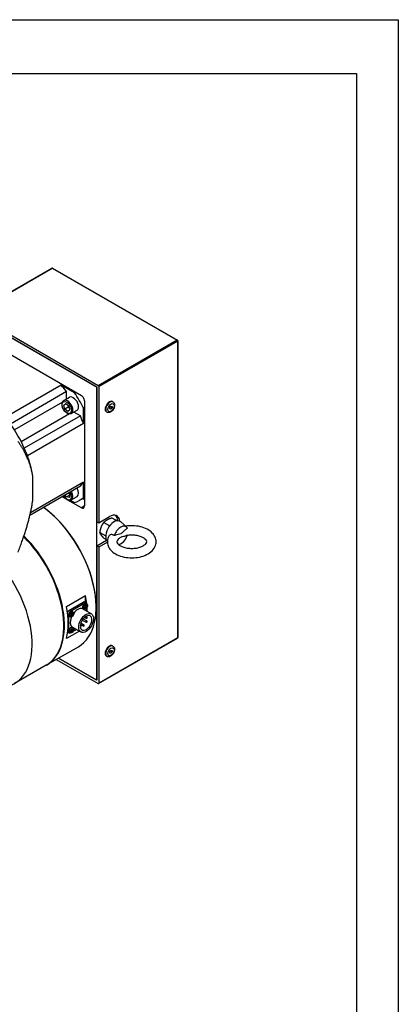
# Model space of a CAD drawing. Extents: x 24680 to 26365, y 10273 to 11461.
# Tile 18 of 18: x 26236 to 26362, y 11132 to 11461. Entities that reach past the tile are written whole.
import ezdxf

# ---------------------------------------------------------------- set-up
doc = ezdxf.new("R2010")
doc.units = 0
doc.header["$LTSCALE"] = 25.4
doc.layers.get('0').update_dxf_attribs({"linetype": 'CONTINUOUS'})

# ---------------------------------------------------------------- blocks, each defined once
blk = doc.blocks.new('ata-Border-A1-002')
at = {"color": 253, "ltscale": 0.5}
for p, q in [((0, 594), (841, 594)), ((841, 594), (841, 0))]:
    blk.add_line(p, q, dxfattribs=at)
for p, q in [((7, 585), (834, 585)), ((834, 585), (834, 9))]:
    blk.add_line(p, q)

msp = doc.modelspace()

# ---------------------------------------------------------------- linework, layer by layer
for p, q in [((26220.0852827, 11362.8449728), (26246.4250103, 11378.0522216)), ((26220.2102827, 11362.8325906), (26246.5500103, 11378.0398394)), ((26246.5500103, 11378.0398394), (26288.2693104, 11353.9531903)), ((26246.6750103, 11378.0522216), (26288.3943104, 11353.9655725)), ((26261.9295828, 11338.7459414), (26220.2102827, 11362.8325906)), ((26220.7406128, 11361.7099078), (26261.3992527, 11338.2356311)), ((26261.222476, 11338.3376932), (26220.9173895, 11361.6078457)), ((26225.867137, 11353.0346316), (26256.2727285, 11335.4799551)), ((26288.2693104, 11353.9531903), (26261.9295828, 11338.7459414)), ((26262.1063595, 11338.4397552), (26288.4460871, 11353.647004)), ((26288.4460871, 11353.647004), (26288.4460871, 11254.4426695)), ((26288.5193104, 11353.7490661), (26288.5193104, 11254.5447315)), ((26249.5552141, 11338.9500656), (26230.8168844, 11328.1314859)), ((26254.0072818, 11336.3796631), (26249.5552141, 11338.9500656)), ((26261.222476, 11338.3376932), (26261.3992527, 11338.0315069)), ((26261.3992527, 11338.2356311), (26261.3992527, 11293.3283191)), ((26262.1063595, 11338.4397552), (26262.1063595, 11292.9200708)), ((26251.2717158, 11336.7556156), (26232.5333861, 11325.9370359)), ((26250.4107444, 11333.7575435), (26252.3199327, 11334.8598139)), ((26251.2717158, 11334.2546256), (26251.2717158, 11336.7556156)), ((26254.3608352, 11336.5837873), (26254.0072818, 11336.3796631)), ((26261.3992527, 11240.4601655), (26261.3992527, 11338.0315069)), ((26249.9664075, 11333.267868), (26233.880672, 11323.9807643)), ((26250.4431848, 11332.2530792), (26251.097841, 11332.779246)), ((26251.2071178, 11332.6941361), (26250.4431848, 11332.2530792)), ((26250.7939562, 11330.9438387), (26250.4431848, 11332.2530792)), ((26251.8546164, 11331.5562111), (26250.7939562, 11330.9438387)), ((26251.097841, 11332.779246), (26252.1032686, 11331.9961723)), ((26252.1032686, 11331.9961723), (26252.45404, 11330.6869318)), ((26257.3333887, 11333.6428378), (26257.3333887, 11298.5334848)), ((26265.8186701, 11331.4290503), (26266.1722235, 11331.8688767)), ((26266.5257769, 11331.3658941), (26266.0081388, 11331.6647526)), ((26266.1722235, 11331.8688767), (26266.5257769, 11331.8372986)), ((26266.5257769, 11331.8372986), (26266.5257769, 11331.3658941)), ((26266.8186701, 11333.3336472), (26266.6418934, 11333.4357092)), ((26252.2645045, 11329.2874472), (26236.178769, 11320.0003434)), ((26255.9376367, 11328.6740035), (26237.199307, 11317.8554238)), ((26251.7993839, 11330.160765), (26250.7939562, 11330.9438387)), ((26252.45404, 11330.6869318), (26251.7993839, 11330.160765)), ((26252.9107444, 11329.4274165), (26254.8199327, 11330.5296869)), ((26255.9376367, 11328.6740035), (26253.7717158, 11329.9244985)), ((26257.3333887, 11331.4351735), (26256.9798353, 11331.2310494)), ((26256.9798353, 11326.0902444), (26256.9798353, 11331.2310494)), ((26264.8186701, 11329.8695456), (26264.6418934, 11329.9716076)), ((26265.8186701, 11330.9576458), (26265.8186701, 11331.4290503)), ((26266.1722235, 11330.9260677), (26265.8186701, 11331.1301918)), ((26266.1722235, 11330.9260677), (26265.8186701, 11330.9576458)), ((26266.5257769, 11331.3658941), (26266.1722235, 11330.9260677)), ((26256.9798353, 11326.0902444), (26238.2415056, 11315.2716647)), ((26239.940438, 11308.9729953), (26239.950128, 11308.9166199)), ((26240.0092726, 11300.3502405), (26240.0092726, 11308.5559296)), ((26256.9798353, 11306.4943265), (26239.2710724, 11296.2701675)), ((26256.9798353, 11301.3535216), (26256.9798353, 11306.4943265)), ((26255.9376367, 11305.1139947), (26239.0613855, 11295.3704865)), ((26251.2731645, 11301.5428191), (26250.858972, 11302.1818262)), ((26251.2731645, 11301.5428191), (26252.3338247, 11302.1551916)), ((26252.1139433, 11302.9063842), (26252.4070622, 11302.4541668)), ((26252.4070622, 11302.4541668), (26252.2316143, 11301.3944939)), ((26251.4410628, 11300.7106759), (26249.8759639, 11301.6142862)), ((26250.2295172, 11301.8184104), (26250.4610017, 11301.6847627)), ((26252.2316143, 11301.3944939), (26251.2731645, 11301.5428191)), ((26256.2727285, 11297.9211124), (26251.5805989, 11300.6301147)), ((26252.6104364, 11300.4437861), (26254.0072818, 11299.637317)), ((26252.9107444, 11300.559903), (26254.8199327, 11301.6621734)), ((26257.3333887, 11301.3812671), (26255.5699327, 11300.3631353)), ((26257.3333887, 11300.5747263), (26256.6349039, 11300.9779967)), ((26257.3333887, 11301.5576457), (26256.9798353, 11301.3535216)), ((26257.3333887, 11298.5334848), (26256.2727285, 11297.9211124)), ((26261.3992527, 11293.3283191), (26262.1063595, 11292.9200708)), ((26262.1063595, 11292.9200708), (26265.6418934, 11294.9613123)), ((26263.8132374, 11293.0561536), (26265.7783872, 11291.9215738)), ((26266.4668513, 11294.5882183), (26268.1997484, 11293.5877297)), ((26271.3838535, 11291.510117), (26269.4666412, 11293.2533707)), ((26262.4864305, 11289.6365074), (26264.409553, 11288.5261921)), ((26261.3992527, 11285.1633533), (26264.6895099, 11287.0629842)), ((26264.9726021, 11286.409931), (26262.1063595, 11284.755105)), ((26263.8132374, 11287.7489258), (26264.5748444, 11287.3092118)), ((26261.3992527, 11285.1633533), (26261.3992527, 11240.2560414)), ((26262.1063595, 11284.755105), (26261.3992527, 11285.1633533)), ((26262.1063595, 11284.755105), (26262.1063595, 11239.2354206)), ((26251.3229811, 11264.872592), (26257.6869421, 11268.5468266)), ((26252.1184762, 11263.577225), (26256.891447, 11266.3329009)), ((26257.4217771, 11266.0267147), (26252.6488063, 11263.2710387)), ((26256.891447, 11266.3329009), (26257.4217771, 11266.0267147)), ((26257.391447, 11266.3824297), (26257.9217771, 11266.0762435)), ((26257.6869421, 11266.2118256), (26257.6869421, 11268.5468266)), ((26258.0532441, 11265.7650291), (26257.8633629, 11265.9036331)), ((26252.6488063, 11263.2710387), (26252.1184762, 11263.577225)), ((26253.45705, 11263.1114152), (26253.2671688, 11263.2500192)), ((26256.7852917, 11264.1077931), (26259.6137188, 11262.4747999)), ((26257.0802535, 11264.07976), (26256.8652783, 11264.1748999)), ((26257.7846554, 11264.6025434), (26257.6637664, 11264.6848871)), ((26257.8214768, 11264.6026787), (26257.6918453, 11264.6973034)), ((26257.9527013, 11264.6449669), (26257.7693732, 11264.734221)), ((26257.9527013, 11264.8936075), (26257.8209451, 11264.9571285)), ((26257.9709948, 11264.8616515), (26257.8242316, 11264.9266033)), ((26257.883294, 11264.4312936), (26257.8246097, 11264.4915258)), ((26257.9999844, 11264.7268636), (26257.831024, 11264.8410034)), ((26258.0688225, 11264.9145148), (26258.1503273, 11264.8938088)), ((26258.1288838, 11263.3320698), (26258.1288838, 11264.5579182)), ((26261.222476, 11264.8530009), (26261.222476, 11264.6488767)), ((26251.7021043, 11262.1846242), (26251.9416995, 11262.0462939)), ((26251.9416995, 11262.0462939), (26251.9416995, 11256.534942)), ((26252.4840594, 11261.4261461), (26252.2690843, 11261.521286)), ((26253.1884613, 11261.9489295), (26253.0675724, 11262.0312732)), ((26253.2252827, 11261.9490648), (26253.0956512, 11262.0436895)), ((26253.3565072, 11261.991353), (26253.1731791, 11262.0806072)), ((26253.3565072, 11262.2399936), (26253.224751, 11262.3035146)), ((26253.3748007, 11262.2080376), (26253.2280375, 11262.2729895)), ((26253.2870999, 11261.7776797), (26253.2284156, 11261.8379119)), ((26253.4037903, 11262.0732497), (26253.2348299, 11262.1873895)), ((26253.4726284, 11262.2609009), (26253.5541332, 11262.2401949)), ((26256.1147512, 11259.4153461), (26257.1048353, 11258.8437208)), ((26256.5766571, 11260.3837664), (26257.8499405, 11259.6486358)), ((26256.8655156, 11260.7943441), (26258.0999405, 11260.0816485)), ((26257.317188, 11261.2830276), (26257.8499405, 11260.9754428)), ((26257.7425815, 11261.6147768), (26258.0999405, 11261.4084555)), ((26255.6181221, 11256.698755), (26251.3229811, 11254.2189542)), ((26251.6875231, 11256.3434868), (26252.1488063, 11256.0771648)), ((26251.9416995, 11256.534942), (26251.7230011, 11256.6612076)), ((26252.4840594, 11256.1189183), (26252.2690843, 11256.2140582)), ((26253.1884613, 11256.6417017), (26253.0675724, 11256.7240454)), ((26253.2252827, 11256.6418371), (26253.0956512, 11256.7364618)), ((26253.3565072, 11256.6841253), (26253.1731791, 11256.7733794)), ((26253.3565072, 11256.9327658), (26253.224751, 11256.9962868)), ((26253.3748007, 11256.9008098), (26253.2280375, 11256.9657617)), ((26253.2870999, 11256.4704519), (26253.2284156, 11256.5306841)), ((26253.4037903, 11256.766022), (26253.2348299, 11256.8801617)), ((26253.45705, 11257.8041874), (26253.2671688, 11257.9427914)), ((26253.2852917, 11258.0456153), (26256.1137188, 11256.4126221)), ((26253.4726284, 11256.9536731), (26253.5541332, 11256.9329671)), ((26253.567268, 11256.6569678), (26254.6288838, 11257.269892)), ((26255.9272271, 11258.5298012), (26256.1022734, 11258.6308642)), ((26256.1022734, 11258.2226159), (26255.9272271, 11258.1215529)), ((26255.9476268, 11258.7201494), (26256.1022734, 11258.6308642)), ((26255.9975585, 11258.9973623), (26256.1097301, 11258.9326)), ((26256.1022734, 11258.6308642), (26256.1022734, 11258.2226159)), ((26256.2282976, 11258.7724398), (26256.8548353, 11258.4107081)), ((26262.0545828, 11239.1209764), (26288.3943104, 11254.3282252)), ((26288.4460871, 11254.4426695), (26262.1063595, 11239.2354206)), ((26244.6615543, 11245.3640604), (26255.2681561, 11251.4877847)), ((26265.8186701, 11249.7793922), (26266.1722235, 11250.2192186)), ((26265.8186701, 11249.3079877), (26265.8186701, 11249.7793922)), ((26266.1722235, 11249.2764096), (26265.8186701, 11249.4805338)), ((26266.1722235, 11249.2764096), (26265.8186701, 11249.3079877)), ((26266.5257769, 11249.716236), (26266.0081388, 11250.0150945)), ((26266.1722235, 11250.2192186), (26266.5257769, 11250.1876405)), ((26266.5257769, 11249.716236), (26266.1722235, 11249.2764096)), ((26266.5257769, 11250.1876405), (26266.5257769, 11249.716236)), ((26266.8186701, 11251.6839891), (26266.6418934, 11251.7860512)), ((26247.8996225, 11247.2335599), (26261.9295828, 11239.1333586)), ((26261.3992527, 11240.2560414), (26248.6067293, 11247.6418082)), ((26248.6067293, 11247.6418082), (26261.222476, 11240.3581034)), ((26264.8186701, 11248.2198875), (26264.6418934, 11248.3219495)), ((26244.4847776, 11245.2619983), (26233.8781759, 11239.1382739)), ((26261.3992527, 11240.4601655), (26261.222476, 11240.3581034))]:
    msp.add_line(p, q)
for centre, start, end in [((26246.5500103, 11377.8357153), 60, 120), ((26288.2693104, 11353.7490661), 0, 60), ((26256.9798353, 11261.2808283), 295.901690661, 336.027237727), ((26257.9749405, 11261.1919491), 240, 60), ((26257.9749405, 11259.8651422), 240, 60), ((26255.9847301, 11258.7160937), 298.045529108, 60), ((26256.9798353, 11258.6272144), 240, 60), ((26288.2693104, 11254.5447315), 300, 0)]:
    msp.add_arc(centre, 0.25, start, end)
for centre, major_axis, ratio, start_param, end_param in [((26246.5500103, 11377.8357153), (-0.125, 0.2165064), 0.5773502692, 5.4977871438, 6.2831853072), ((26246.5500103, 11377.8357153), (0.125, 0.2165064), 0.5773502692, 0, 0.7853981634), ((26288.2693104, 11353.7490661), (0.125, 0.2165064), 0.5773502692, 0, 0.7853981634), ((26288.2693104, 11353.7490661), (0.125, -0.2165064), 0.5773502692, 0.7853981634, 2.3561944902), ((26288.2693104, 11353.7490661), (0.25, 0), 0.5773502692, 5.4977871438, 6.2831853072), ((26241.0699327, 11325.477872), (-12.75, 22.0836478), 0.5773502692, 4.8964030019, 5.0078298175), ((26261.9295828, 11338.5418173), (0.125, -0.2165064), 0.5773502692, 0.7853981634, 2.3561944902), ((26253.5699327, 11332.6947504), (-1.25, 2.1650635), 0.5773502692, 3.1415926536, 6.2831853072), ((26241.0699327, 11325.477872), (-14.5, 25.1147367), 0.5773502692, 4.6097067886, 4.8150711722), ((26256.2727285, 11334.2552103), (-0.75, 1.2990381), 0.5773502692, 3.926990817, 5.4977871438), ((26251.6607444, 11331.59248), (1.25, -2.1650635), 0.5773502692, 0, 3.1415926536), ((26265.6418934, 11331.7036584), (-1, -1.7320508), 0.5773502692, 3.1415926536, 6.2831853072), ((26265.8186701, 11331.6015964), (1, 1.7320508), 0.5773502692, 0, 3.1415926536), ((26241.0699327, 11325.477872), (-12.75, 22.0836478), 0.5773502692, 4.4169481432, 4.5283749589), ((26222.331603, 11314.6592923), (12.75, -22.0836478), 0.5773502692, 1.3867823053, 1.7548103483), ((26222.331603, 11314.6592923), (-12.75, 22.0836478), 0.5773502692, 4.4169481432, 4.5283749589), ((26222.331603, 11314.6592923), (-12.75, 22.0836478), 0.5773502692, 4.1438658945, 4.4169481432), ((26241.0699327, 11325.477872), (12.75, -22.0836478), 0.5773502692, 0.1840140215, 0.2954408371), ((26251.4486124, 11302.602492), (1.1, -1.9052559), 0.5773502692, 4.7439792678, 7.8223913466), ((26251.6607444, 11302.7249665), (1.25, -2.1650635), 0.5773502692, 0, 1.5429979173), ((26253.5699327, 11303.8272369), (1.25, -2.1650635), 0.5773502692, 0, 1.5429979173), ((26241.0699327, 11325.477872), (14.5, -25.1147367), 0.5773502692, 6.1805031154, 6.385867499), ((26240.8931561, 11276.3860151), (14.375, -24.8982304), 0.5773502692, 0, 2.2189542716), ((26241.0699327, 11276.4880772), (-14.25, 24.681724), 0.5773502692, 3.926990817, 5.3672067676), ((26256.2727285, 11299.1458573), (0.75, -1.2990381), 0.5773502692, 5.4977871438, 7.0685834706), ((26265.6418934, 11290.8788294), (2.5, 4.330127), 0.5773502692, 5.6383826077, 7.0685834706), ((26264.9347866, 11291.2870777), (2.5, 4.330127), 0.5773502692, 5.5684287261, 6.1412882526), ((26267.2328837, 11289.9602707), (-2, -3.4641016), 0.5773502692, 3.016585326, 6.1422811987), ((26269.46027, 11288.6742886), (1.722285, 2.9830851), 0.5773502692, 5.9420712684, 8.1950956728), ((26230.1097776, 11270.1602286), (14.375, -24.8982304), 0.5773502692, 0, 2.0114872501), ((26230.2865543, 11270.2622907), (14.375, -24.8982304), 0.5773502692, 6.2770365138, 8.3002536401), ((26269.46027, 11288.6742886), (-1.722285, -2.9830851), 0.5773502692, 0.4951302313, 1.8906885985), ((26219.5031759, 11264.0365043), (14.375, -24.8982304), 0.5773502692, 6.071375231, 8.1605492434), ((26257.3333887, 11265.057125), (-0.5, -0.8660254), 0.5773502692, 3.079689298, 6.3450886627), ((26257.5365946, 11264.939804), (0.4874289, 0.8442516), 0.5773502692, 6.2212819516, 9.4866813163), ((26256.891447, 11265.5164043), (0.5, 0.8660254), 0.5773502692, 0, 0.7853981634), ((26257.4217771, 11265.2102181), (0.5, 0.8660254), 0.5773502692, 5.6050866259, 7.0685834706), ((26237.8879522, 11274.6509598), (14.375, -24.8982304), 0.5773502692, 0.91042901, 1.0143137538), ((26231.5239912, 11270.9767252), (-14.375, 24.8982304), 0.5773502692, 3.6980752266, 4.1559064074), ((26252.1184762, 11262.7607284), (-0.5, -0.8660254), 0.5773502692, 3.926990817, 4.7365294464), ((26252.6488063, 11262.4545422), (0.5, 0.8660254), 0.5773502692, 0.7853981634, 2.3561944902), ((26252.7371946, 11262.4035111), (-0.5, -0.8660254), 0.5773502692, 3.079689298, 6.3450886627), ((26252.9404005, 11262.2861902), (0.4874289, 0.8442516), 0.5773502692, 6.2212819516, 9.4866813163), ((26253.2483009, 11262.1084238), (-0.2454788, -0.4251817), 0.5773502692, 3.7819630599, 4.0720185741), ((26252.2095732, 11262.7475166), (0.6650894, -1.4543678), 0.5393330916, 0.9333882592, 1.1467940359), ((26252.1395716, 11262.7071012), (-0.9347979, 1.2975679), 0.6105983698, 3.9621851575, 4.1755909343), ((26252.1736783, 11262.6874096), (-1.5971683, -0.0811345), 0.5099595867, 2.4236199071, 2.6370256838), ((26253.2483009, 11262.1084238), (0.2454788, 0.4251817), 0.5773502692, 5.3527593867, 5.6428149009), ((26255.0352917, 11261.0767042), (1.75, 3.0310889), 0.5773502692, 0, 1.3531878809), ((26257.844495, 11264.7620377), (-0.2454788, -0.4251817), 0.5773502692, 5.3527593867, 5.6428149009), ((26256.7716605, 11265.3420559), (-1.5920641, -0.1511996), 0.5393330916, 1.9947986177, 2.2082043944), ((26256.7716605, 11265.4228868), (1.5911257, -0.1607748), 0.6105983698, 5.2491870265, 5.4625928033), ((26257.844495, 11264.7620377), (-0.2454788, -0.4251817), 0.5773502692, 3.7819630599, 4.0720185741), ((26256.8057673, 11265.4011305), (0.6650894, -1.4543678), 0.5393330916, 0.9333882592, 1.1467940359), ((26256.8057673, 11265.4031952), (0.7283197, -1.4237556), 0.5099595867, 0.5045669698, 0.7179727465), ((26257.844495, 11264.7620377), (0.2454788, 0.4251817), 0.5773502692, 3.7819630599, 4.0720185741), ((26257.8334129, 11264.7684359), (-0.2268511, -0.3929177), 0.5773502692, 0.7004538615, 0.9415133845), ((26256.7357657, 11265.360715), (-0.9347979, 1.2975679), 0.6105983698, 3.9621851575, 4.1755909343), ((26256.7357657, 11265.3627798), (-0.8769822, 1.3373226), 0.6399718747, 3.5838703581, 3.7972761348), ((26256.7698724, 11265.3410235), (-1.5971683, -0.0811345), 0.5099595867, 2.4236199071, 2.6370256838), ((26256.7698724, 11265.4218544), (1.5966464, -0.0908275), 0.6399718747, 5.627501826, 5.8409076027), ((26257.8334129, 11264.7684359), (-0.2268511, -0.3929177), 0.5773502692, 2.2000792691, 2.4411387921), ((26237.8879522, 11274.6509598), (14.375, -24.8982304), 0.5773502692, 0.8010421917, 0.8569151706), ((26257.844495, 11264.7620377), (0.2454788, 0.4251817), 0.5773502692, 5.3527593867, 5.6428149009), ((26255.0352917, 11261.0767042), (-1.75, -3.0310889), 0.5773502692, 4.9299974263, 6.2831853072), ((26253.2483009, 11262.1084238), (-0.2454788, -0.4251817), 0.5773502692, 5.3527593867, 5.6428149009), ((26252.1754664, 11262.688442), (-1.5920641, -0.1511996), 0.5393330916, 1.9947986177, 2.2082043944), ((26252.1754664, 11262.7692729), (1.5911257, -0.1607748), 0.6105983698, 5.2491870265, 5.4625928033), ((26252.2095732, 11262.7495813), (0.7283197, -1.4237556), 0.5099595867, 0.5045669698, 0.7179727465), ((26253.2483009, 11262.1084238), (0.2454788, 0.4251817), 0.5773502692, 3.7819630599, 4.0720185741), ((26253.2372189, 11262.114822), (-0.2268511, -0.3929177), 0.5773502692, 0.7004538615, 0.9415133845), ((26252.1395716, 11262.7091659), (-0.8769822, 1.3373226), 0.6399718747, 3.5838703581, 3.7972761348), ((26252.1736783, 11262.7682405), (1.5966464, -0.0908275), 0.6399718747, 5.627501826, 5.8409076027), ((26253.2372189, 11262.114822), (-0.2268511, -0.3929177), 0.5773502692, 2.2000792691, 2.4411387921), ((26257.8637188, 11259.443711), (1.375, 2.3815699), 0.5773502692, 2.4472292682, 8.5483450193), ((26257.9749405, 11261.1919491), (0.125, 0.2165064), 0.5773502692, 0, 3.1415926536), ((26257.9749405, 11259.8651422), (0.125, 0.2165064), 0.5773502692, 0, 3.1415926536), ((26252.6488063, 11256.9431902), (-0.5, -0.8660254), 0.5773502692, 5.4977871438, 6.9612839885), ((26252.7371946, 11257.0962834), (-0.5, -0.8660254), 0.5773502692, 3.079689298, 6.3450886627), ((26252.9404005, 11256.9789624), (0.4874289, 0.8442516), 0.5773502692, 6.2212819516, 9.4866813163), ((26253.2483009, 11256.801196), (-0.2454788, -0.4251817), 0.5773502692, 5.3527593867, 5.6428149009), ((26252.1754664, 11257.3812142), (-1.5920641, -0.1511996), 0.5393330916, 1.9947986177, 2.2082043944), ((26252.1754664, 11257.4620451), (1.5911257, -0.1607748), 0.6105983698, 5.2491870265, 5.4625928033), ((26253.2483009, 11256.801196), (-0.2454788, -0.4251817), 0.5773502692, 3.7819630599, 4.0720185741), ((26252.2095732, 11257.4402888), (0.6650894, -1.4543678), 0.5393330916, 0.9333882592, 1.1467940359), ((26252.2095732, 11257.4423535), (0.7283197, -1.4237556), 0.5099595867, 0.5045669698, 0.7179727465), ((26253.2483009, 11256.801196), (0.2454788, 0.4251817), 0.5773502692, 3.7819630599, 4.0720185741), ((26253.2372189, 11256.8075942), (-0.2268511, -0.3929177), 0.5773502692, 0.7004538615, 0.9415133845), ((26252.1395716, 11257.3998734), (-0.9347979, 1.2975679), 0.6105983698, 3.9621851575, 4.1755909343), ((26252.1395716, 11257.4019381), (-0.8769822, 1.3373226), 0.6399718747, 3.5838703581, 3.7972761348), ((26252.1736783, 11257.3801818), (-1.5971683, -0.0811345), 0.5099595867, 2.4236199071, 2.6370256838), ((26252.1736783, 11257.4610127), (1.5966464, -0.0908275), 0.6399718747, 5.627501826, 5.8409076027), ((26253.2372189, 11256.8075942), (-0.2268511, -0.3929177), 0.5773502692, 2.2000792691, 2.4411387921), ((26253.2483009, 11256.801196), (0.2454788, 0.4251817), 0.5773502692, 5.3527593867, 5.6428149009), ((26255.9847301, 11258.7160937), (0.125, 0.2165064), 0.5773502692, 0, 0.8069991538), ((26256.9798353, 11258.6272144), (0.125, 0.2165064), 0.5773502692, 0, 3.1415926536), ((26288.2693104, 11254.5447315), (0.125, -0.2165064), 0.5773502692, 0, 0.7853981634), ((26288.2693104, 11254.5447315), (0.25, 0), 0.5773502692, 5.4977871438, 6.2831853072), ((26265.6418934, 11250.0540003), (-1, -1.7320508), 0.5773502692, 3.1415926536, 6.2831853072), ((26265.8186701, 11249.9519383), (1, 1.7320508), 0.5773502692, 0, 3.1415926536), ((26261.9295828, 11239.3374827), (0.125, -0.2165064), 0.5773502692, 5.4977871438, 7.0685834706)]:
    msp.add_ellipse(centre, major_axis=major_axis, ratio=ratio, start_param=start_param, end_param=end_param)
for centre, major_axis in [((26251.4486124, 11331.4700055), (1.1, -1.9052559)), ((26266.1722235, 11331.3974722), (0.75, 1.2990381)), ((26253.1638291, 11262.1571936), (-0.3842533, -0.6655462)), ((26257.8637188, 11259.443711), (-1.75, -3.0310889)), ((26257.7600232, 11264.8108075), (-0.3842533, -0.6655462)), ((26253.1638291, 11256.8499658), (-0.3842533, -0.6655462)), ((26266.1722235, 11249.7478141), (0.75, 1.2990381))]:
    msp.add_ellipse(centre, major_axis=major_axis, ratio=0.5773502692)
for points, knots in [([(26252.9107444, 11329.4274165), (26252.7755047, 11329.3493358), (26252.6226993, 11329.3030351), (26252.2933467, 11329.2735957), (26252.1162083, 11329.2956485), (26251.7408096, 11329.4074203), (26251.5424715, 11329.506411), (26251.1534286, 11329.7716358), (26250.9632749, 11329.9406236), (26250.6150235, 11330.3264806), (26250.456805, 11330.542962), (26250.1857602, 11331.0021393), (26250.0727573, 11331.2445966), (26249.9021059, 11331.7349635), (26249.8446586, 11331.9827855), (26249.7942084, 11332.4633299), (26249.8015626, 11332.6960242), (26249.8897811, 11333.1178612), (26249.9689405, 11333.3090099), (26250.175567, 11333.5856901), (26250.2851363, 11333.6850236), (26250.4107444, 11333.7575435)], [2.1834332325, 2.1834332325, 2.1834332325, 2.1834332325, 2.4451875, 2.4451875, 2.7312562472, 2.7312562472, 3.058987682, 3.058987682, 3.3995922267, 3.3995922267, 3.7375239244, 3.7375239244, 4.0736745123, 4.0736745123, 4.4112883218, 4.4112883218, 4.7518494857, 4.7518494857, 5.0819133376, 5.0819133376, 5.3250258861, 5.3250258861, 5.3250258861, 5.3250258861]), ([(26266.8186701, 11333.3336472), (26266.9318072, 11333.2683274), (26267.0312301, 11333.1804014), (26267.1974101, 11332.9696826), (26267.260509, 11332.8452186), (26267.3562703, 11332.5559398), (26267.3789732, 11332.3881612), (26267.3797367, 11332.0198824), (26267.3497143, 11331.8178325), (26267.2403642, 11331.4152408), (26267.1603071, 11331.2147824), (26266.960609, 11330.8355576), (26266.8415012, 11330.656662), (26266.5717347, 11330.3326404), (26266.4210444, 11330.1876894), (26266.0935307, 11329.9469995), (26265.9163448, 11329.8511714), (26265.5562851, 11329.7397171), (26265.3738747, 11329.7173457), (26265.0620016, 11329.7606706), (26264.9337605, 11329.8030981), (26264.8186701, 11329.8695456)], [0.7853981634, 0.7853981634, 0.7853981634, 0.7853981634, 1.0116723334, 1.0116723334, 1.2602659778, 1.2602659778, 1.5684052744, 1.5684052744, 1.9269036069, 1.9269036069, 2.2888823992, 2.2888823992, 2.6463048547, 2.6463048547, 3.0059878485, 3.0059878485, 3.369490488, 3.369490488, 3.6968100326, 3.6968100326, 3.926990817, 3.926990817, 3.926990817, 3.926990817]), ([(26252.9107444, 11300.559903), (26252.7755047, 11300.4818223), (26252.6226993, 11300.4355217), (26252.2933467, 11300.4060822), (26252.1162083, 11300.428135), (26251.7408096, 11300.5399068), (26251.5424715, 11300.6388975), (26251.1534286, 11300.9041224), (26250.9632749, 11301.0731101), (26250.6214789, 11301.4518146), (26250.4685987, 11301.6593594), (26250.3361891, 11301.8799974)], [0.6126369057, 0.6126369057, 0.6126369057, 0.6126369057, 0.8743911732, 0.8743911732, 1.1604599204, 1.1604599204, 1.4881913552, 1.4881913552, 1.8287958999, 1.8287958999, 2.1541498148, 2.1541498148, 2.1541498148, 2.1541498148]), ([(26265.454083, 11288.4349974), (26265.1733869, 11287.9136267), (26264.9995325, 11287.3265854), (26264.950312, 11286.2066954), (26265.038888, 11285.6826204), (26265.4176465, 11284.6772914), (26265.7192768, 11284.2032311), (26266.5350955, 11283.2830302), (26267.0805036, 11282.8601906), (26268.3736449, 11282.1155969), (26269.1398915, 11281.8115266), (26270.7706768, 11281.3763445), (26271.635453, 11281.2461237), (26273.3752681, 11281.1640708), (26274.2496986, 11281.2104648), (26275.9419197, 11281.4768478), (26276.7592003, 11281.6971517), (26278.2701489, 11282.3138179), (26278.9633843, 11282.7115399), (26280.1111047, 11283.6759902), (26280.5788868, 11284.2378113), (26281.1336259, 11285.4122619), (26281.2720016, 11285.9933328), (26281.2672978, 11287.0979601), (26281.1540404, 11287.6153492), (26280.7288526, 11288.6110493), (26280.4018211, 11289.0803116), (26279.5317673, 11289.9876401), (26278.9572066, 11290.4015181), (26277.6146866, 11291.116562), (26276.8311311, 11291.402199), (26275.177608, 11291.7977331), (26274.308007, 11291.9076977), (26272.6482598, 11291.9478971), (26271.859414, 11291.8953859), (26271.0958573, 11291.7719818)], [3.6256241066, 3.6256241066, 3.6256241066, 3.6256241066, 3.9016210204, 3.9016210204, 4.1411716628, 4.1411716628, 4.4000805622, 4.4000805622, 4.7137313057, 4.7137313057, 5.06482979, 5.06482979, 5.4162813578, 5.4162813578, 5.7639698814, 5.7639698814, 6.1131323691, 6.1131323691, 6.4665939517, 6.4665939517, 6.8023519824, 6.8023519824, 7.0710419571, 7.0710419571, 7.3103052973, 7.3103052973, 7.5742106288, 7.5742106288, 7.8942647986, 7.8942647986, 8.2465911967, 8.2465911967, 8.5974538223, 8.5974538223, 8.9123232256, 8.9123232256, 8.9123232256, 8.9123232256]), ([(26267.2610503, 11288.613405), (26267.1772406, 11288.6873752), (26267.0882312, 11288.7528476), (26266.8986433, 11288.8627958), (26266.7986931, 11288.9063204), (26266.5319467, 11288.9827579), (26266.3658439, 11288.9929159), (26266.0357166, 11288.9383454), (26265.8786376, 11288.8705025), (26265.623839, 11288.6809245), (26265.5245838, 11288.5659515), (26265.4540849, 11288.4350016)], [-1.24128967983, -1.24128967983, -1.24128967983, -1.24128967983, -1.1696726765, -1.1696726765, -1.09656906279, -1.09656906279, -0.98072521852, -0.98072521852, -0.85863229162, -0.85863229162, -0.74666961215, -0.74666961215, -0.74666961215, -0.74666961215]), ([(26271.6594897, 11291.1528451), (26271.5140424, 11291.0374736), (26271.3718835, 11290.9163297), (26270.9595786, 11290.5512926), (26270.657705, 11290.258357), (26270.0545994, 11289.6954337), (26269.7514625, 11289.4315465), (26269.1690775, 11289.0953063), (26268.8659406, 11289.0091613), (26268.2628351, 11288.8756782), (26267.9609614, 11288.8200401), (26267.5486565, 11288.7089885), (26267.4064976, 11288.6659815), (26267.2610503, 11288.613405)], [2.1121783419, 2.1121783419, 2.1121783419, 2.1121783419, 2.227177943, 2.227177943, 2.4742629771, 2.4742629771, 2.7213480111, 2.7213480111, 2.9684330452, 2.9684330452, 3.2155180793, 3.2155180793, 3.3305176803, 3.3305176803, 3.3305176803, 3.3305176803]), ([(26268.6085154, 11287.4127475), (26268.4108804, 11287.2294082), (26268.2861378, 11287.0572174), (26268.1254025, 11286.7417228), (26268.1104108, 11286.6259077), (26268.1367208, 11286.3544218), (26268.2016771, 11286.160251), (26268.5768179, 11285.7230393), (26268.8051767, 11285.5231694), (26269.396173, 11285.1496921), (26269.7517666, 11284.9756883), (26270.5741867, 11284.6770124), (26271.0439059, 11284.554009), (26272.0517825, 11284.3843835), (26272.5913292, 11284.3399171), (26273.6753886, 11284.341153), (26274.2197709, 11284.3877498), (26275.2435525, 11284.5643751), (26275.7233747, 11284.6936675), (26276.5588599, 11285.0068515), (26276.9172387, 11285.1892293), (26277.4820066, 11285.5628065), (26277.6917511, 11285.7530226), (26277.9826238, 11286.1015639), (26278.0566393, 11286.2535609), (26278.14987, 11286.5731374), (26278.1454871, 11286.7012335), (26277.9055151, 11287.1322562), (26277.7230547, 11287.3543825), (26277.1958495, 11287.7648748), (26276.8888093, 11287.9504031), (26276.1537657, 11288.2828729), (26275.7237981, 11288.4289559), (26274.7761667, 11288.6541053), (26274.2562908, 11288.730924), (26273.1858092, 11288.7974568), (26272.6349595, 11288.7856811), (26271.7255187, 11288.689722), (26271.3576655, 11288.6277576), (26271.0094737, 11288.5463164)], [3.3702862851, 3.3702862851, 3.3702862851, 3.3702862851, 3.6409160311, 3.6409160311, 3.9828842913, 3.9828842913, 4.3869386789, 4.3869386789, 4.6672734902, 4.6672734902, 4.9362994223, 4.9362994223, 5.2141429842, 5.2141429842, 5.4997618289, 5.4997618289, 5.7881588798, 5.7881588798, 6.073644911, 6.073644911, 6.3509844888, 6.3509844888, 6.6195824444, 6.6195824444, 6.9017179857, 6.9017179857, 7.3795919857, 7.3795919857, 7.7066254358, 7.7066254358, 7.9748250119, 7.9748250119, 8.248981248, 8.248981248, 8.5321420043, 8.5321420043, 8.820141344, 8.820141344, 9.0242944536, 9.0242944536, 9.0242944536, 9.0242944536]), ([(26268.6085206, 11287.4127306), (26268.8954821, 11287.6786569), (26269.1832799, 11287.9252305), (26269.46027, 11288.0851508), (26269.7514625, 11288.2532709), (26270.0545994, 11288.339416), (26270.5765071, 11288.4549278), (26270.7970334, 11288.4977692), (26271.0095997, 11288.5468738)], [-0.23503393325, -0.23503393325, -0.23503393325, -0.23503393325, 0, 0, 0, 0.24708503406, 0.24708503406, 0.4276385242, 0.4276385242, 0.4276385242, 0.4276385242]), ([(26258.0532441, 11265.7650291), (26258.1095958, 11265.7238951), (26258.157468, 11265.6733204), (26258.2373621, 11265.5578051), (26258.2667455, 11265.4922142), (26258.3110645, 11265.3438625), (26258.3202327, 11265.2611259), (26258.3184894, 11265.0782618), (26258.3015902, 11264.9787466), (26258.2436681, 11264.7808809), (26258.2011981, 11264.6828705), (26258.0960928, 11264.4997361), (26258.0337276, 11264.4145411), (26257.8899241, 11264.2613455), (26257.808454, 11264.1933215), (26257.6277534, 11264.0878731), (26257.5288822, 11264.0482761), (26257.3356306, 11264.0229832), (26257.2469066, 11264.0264374), (26257.1326597, 11264.0587885), (26257.1061162, 11264.0683141), (26257.0802535, 11264.07976)], [0.847301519, 0.847301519, 0.847301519, 0.847301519, 1.0521785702, 1.0521785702, 1.2846571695, 1.2846571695, 1.5818650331, 1.5818650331, 1.9571241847, 1.9571241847, 2.3517375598, 2.3517375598, 2.7417670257, 2.7417670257, 3.136221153, 3.136221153, 3.5105411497, 3.5105411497, 3.7820348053, 3.7820348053, 3.8650874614, 3.8650874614, 3.8650874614, 3.8650874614]), ([(26253.45705, 11263.1114152), (26253.5134017, 11263.0702812), (26253.5612739, 11263.0197066), (26253.641168, 11262.9041912), (26253.6705514, 11262.8386003), (26253.7148705, 11262.6902486), (26253.7240387, 11262.607512), (26253.7222953, 11262.4246479), (26253.7053961, 11262.3251327), (26253.6474741, 11262.127267), (26253.605004, 11262.0292567), (26253.4998987, 11261.8461222), (26253.4375335, 11261.7609273), (26253.29373, 11261.6077316), (26253.2122599, 11261.5397076), (26253.0315593, 11261.4342592), (26252.9326881, 11261.3946622), (26252.7394365, 11261.3693693), (26252.6507125, 11261.3728235), (26252.5364656, 11261.4051746), (26252.5099221, 11261.4147002), (26252.4840594, 11261.4261461)], [0.847301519, 0.847301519, 0.847301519, 0.847301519, 1.0521785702, 1.0521785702, 1.2846571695, 1.2846571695, 1.5818650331, 1.5818650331, 1.9571241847, 1.9571241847, 2.3517375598, 2.3517375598, 2.7417670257, 2.7417670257, 3.136221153, 3.136221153, 3.5105411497, 3.5105411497, 3.7820348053, 3.7820348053, 3.8650874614, 3.8650874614, 3.8650874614, 3.8650874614]), ([(26253.2012668, 11262.4595011), (26253.2053019, 11262.4624442), (26253.2093412, 11262.4653003), (26253.2199829, 11262.4725889), (26253.2265863, 11262.4768726), (26253.2397643, 11262.4849487), (26253.2463388, 11262.4887411), (26253.2594265, 11262.4958224), (26253.2659397, 11262.4991113), (26253.2788724, 11262.5051767), (26253.2852919, 11262.5079532), (26253.2916483, 11262.5104709)], [6.15227452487, 6.15227452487, 6.15227452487, 6.15227452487, 6.19030399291, 6.19030399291, 6.25245144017, 6.25245144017, 6.31459888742, 6.31459888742, 6.37674633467, 6.37674633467, 6.43889378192, 6.43889378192, 6.43889378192, 6.43889378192]), ([(26253.2984723, 11262.5340471), (26253.2992824, 11262.5311847), (26253.2997417, 11262.528166), (26253.2998674, 11262.5225534), (26253.2992566, 11262.5191905), (26253.2971134, 11262.5145233), (26253.2952177, 11262.5123804), (26253.2927052, 11262.5109362), (26253.2921899, 11262.5106922), (26253.2916419, 11262.5104798)], [0.0074673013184, 0.0074673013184, 0.0074673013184, 0.0074673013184, 0.0093080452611, 0.0093080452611, 0.0116464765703, 0.0116464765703, 0.0139533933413, 0.0139533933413, 0.0144847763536, 0.0144847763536, 0.0144847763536, 0.0144847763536]), ([(26257.5179748, 11264.5234753), (26257.5180649, 11264.5228945), (26257.5181112, 11264.5223262), (26257.5181167, 11264.5194283), (26257.5172087, 11264.516715), (26257.5142385, 11264.5125254), (26257.5116315, 11264.510315), (26257.5067079, 11264.5076175), (26257.5038641, 11264.506506), (26257.5009801, 11264.5057763)], [0.0225798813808, 0.0225798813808, 0.0225798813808, 0.0225798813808, 0.0231112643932, 0.0231112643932, 0.0254181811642, 0.0254181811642, 0.0277566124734, 0.0277566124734, 0.029597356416, 0.029597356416, 0.029597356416, 0.029597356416]), ([(26257.5179856, 11264.5234742), (26257.5169878, 11264.5302379), (26257.5161826, 11264.5371855), (26257.5149691, 11264.5514182), (26257.5145607, 11264.5587033), (26257.5141495, 11264.5735783), (26257.5141465, 11264.5811682), (26257.5145517, 11264.5966187), (26257.5149597, 11264.6044792), (26257.515951, 11264.6173396), (26257.5164048, 11264.6222657), (26257.516936, 11264.6272318)], [4.55668050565, 4.55668050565, 4.55668050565, 4.55668050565, 4.6188279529, 4.6188279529, 4.68097540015, 4.68097540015, 4.7431228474, 4.7431228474, 4.80527029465, 4.80527029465, 4.8432997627, 4.8432997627, 4.8432997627, 4.8432997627]), ([(26257.8319384, 11264.823885), (26257.8323029, 11264.8164419), (26257.8313774, 11264.8079083), (26257.8267185, 11264.7908771), (26257.822985, 11264.7823794), (26257.8141147, 11264.7676149), (26257.8083861, 11264.7603653), (26257.7964898, 11264.7492188), (26257.7904878, 11264.7449853), (26257.7846554, 11264.7419883)], [0, 0, 0, 0, 0.005166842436, 0.005166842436, 0.010333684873, 0.010333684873, 0.015503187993, 0.015503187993, 0.019974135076, 0.019974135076, 0.019974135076, 0.019974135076]), ([(26257.7846554, 11264.6025434), (26257.7912827, 11264.6054764), (26257.7982094, 11264.6072801), (26257.8106283, 11264.6076147), (26257.8161204, 11264.6061454), (26257.8244727, 11264.6008231), (26257.8278876, 11264.5966137), (26257.8315937, 11264.5865535), (26257.8322592, 11264.5810087), (26257.8319384, 11264.5752445)], [0, 0, 0, 0, 0.005166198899, 0.005166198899, 0.010332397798, 0.010332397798, 0.015502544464, 0.015502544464, 0.019974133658, 0.019974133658, 0.019974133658, 0.019974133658]), ([(26257.7974608, 11265.113115), (26257.801496, 11265.1160581), (26257.8055352, 11265.1189142), (26257.816177, 11265.1262028), (26257.8227804, 11265.1304865), (26257.8359583, 11265.1385626), (26257.8425328, 11265.142355), (26257.8556206, 11265.1494363), (26257.8621338, 11265.1527252), (26257.8750665, 11265.1587906), (26257.8814859, 11265.1615671), (26257.8878423, 11265.1640848)], [6.15227452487, 6.15227452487, 6.15227452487, 6.15227452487, 6.19030399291, 6.19030399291, 6.25245144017, 6.25245144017, 6.31459888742, 6.31459888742, 6.37674633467, 6.37674633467, 6.43889378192, 6.43889378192, 6.43889378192, 6.43889378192]), ([(26257.883294, 11264.4312935), (26257.8855201, 11264.4290087), (26257.8877208, 11264.4261712), (26257.8914117, 11264.4202855), (26257.8933075, 11264.4161586), (26257.8954507, 11264.4091405), (26257.8960615, 11264.4050098), (26257.8959357, 11264.3992519), (26257.8954765, 11264.3965438), (26257.8946664, 11264.3943474)], [0.021248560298, 0.021248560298, 0.021248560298, 0.021248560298, 0.0231112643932, 0.0231112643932, 0.0254181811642, 0.0254181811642, 0.0277566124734, 0.0277566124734, 0.029597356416, 0.029597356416, 0.029597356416, 0.029597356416]), ([(26257.8946664, 11265.187661), (26257.8954765, 11265.1847985), (26257.8959357, 11265.1817799), (26257.8960615, 11265.1761673), (26257.8954507, 11265.1728043), (26257.8933075, 11265.1681372), (26257.8914117, 11265.1659943), (26257.8888993, 11265.1645501), (26257.888384, 11265.164306), (26257.887836, 11265.1640936)], [0.0074673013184, 0.0074673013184, 0.0074673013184, 0.0074673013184, 0.0093080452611, 0.0093080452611, 0.0116464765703, 0.0116464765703, 0.0139533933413, 0.0139533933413, 0.0144847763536, 0.0144847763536, 0.0144847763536, 0.0144847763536]), ([(26257.9999844, 11264.8663086), (26257.9944951, 11264.8627185), (26257.9885444, 11264.8603513), (26257.9773874, 11264.8592881), (26257.9721812, 11264.8605923), (26257.9637449, 11264.8659631), (26257.959954, 11264.8703897), (26257.9549158, 11264.8812189), (26257.9533822, 11264.887265), (26257.9527013, 11264.8936075)], [0, 0, 0, 0, 0.005166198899, 0.005166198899, 0.010332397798, 0.010332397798, 0.015502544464, 0.015502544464, 0.019974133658, 0.019974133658, 0.019974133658, 0.019974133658]), ([(26257.9527013, 11264.6449669), (26257.9534749, 11264.6517529), (26257.9553767, 11264.6597229), (26257.9612975, 11264.6760256), (26257.9653168, 11264.6843582), (26257.9741028, 11264.6991715), (26257.9794552, 11264.7066382), (26257.9900195, 11264.7185538), (26257.9951535, 11264.7232884), (26257.9999844, 11264.7268636)], [0, 0, 0, 0, 0.005166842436, 0.005166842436, 0.010333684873, 0.010333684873, 0.015503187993, 0.015503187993, 0.019974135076, 0.019974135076, 0.019974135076, 0.019974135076]), ([(26258.1880099, 11264.9024331), (26258.1865127, 11264.9006334), (26258.184397, 11264.8988815), (26258.1794734, 11264.8958937), (26258.1755907, 11264.8943573), (26258.1684413, 11264.8927043), (26258.1639194, 11264.8922827), (26258.1569768, 11264.8925363), (26258.1534191, 11264.8930234), (26258.1503273, 11264.8938089)], [0.0074673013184, 0.0074673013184, 0.0074673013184, 0.0074673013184, 0.0093080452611, 0.0093080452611, 0.0116464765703, 0.0116464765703, 0.0139533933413, 0.0139533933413, 0.0158160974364, 0.0158160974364, 0.0158160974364, 0.0158160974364]), ([(26252.9217807, 11261.8698614), (26252.9218708, 11261.8692806), (26252.9219171, 11261.8687124), (26252.9219226, 11261.8658144), (26252.9210146, 11261.8631011), (26252.9180444, 11261.8589115), (26252.9154374, 11261.8567011), (26252.9105138, 11261.8540037), (26252.90767, 11261.8528921), (26252.904786, 11261.8521624)], [0.0225798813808, 0.0225798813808, 0.0225798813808, 0.0225798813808, 0.0231112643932, 0.0231112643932, 0.0254181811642, 0.0254181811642, 0.0277566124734, 0.0277566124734, 0.029597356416, 0.029597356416, 0.029597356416, 0.029597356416]), ([(26252.9217916, 11261.8698603), (26252.9207937, 11261.876624), (26252.9199885, 11261.8835716), (26252.918775, 11261.8978043), (26252.9183667, 11261.9050894), (26252.9179554, 11261.9199644), (26252.9179525, 11261.9275543), (26252.9183576, 11261.9430048), (26252.9187657, 11261.9508653), (26252.9197569, 11261.9637257), (26252.9202107, 11261.9686518), (26252.920742, 11261.9736179)], [4.55668050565, 4.55668050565, 4.55668050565, 4.55668050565, 4.6188279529, 4.6188279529, 4.68097540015, 4.68097540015, 4.7431228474, 4.7431228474, 4.80527029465, 4.80527029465, 4.8432997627, 4.8432997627, 4.8432997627, 4.8432997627]), ([(26253.2357444, 11262.1702711), (26253.2361089, 11262.162828), (26253.2351833, 11262.1542944), (26253.2305244, 11262.1372632), (26253.2267909, 11262.1287655), (26253.2179206, 11262.114001), (26253.212192, 11262.1067514), (26253.2002957, 11262.0956049), (26253.1942937, 11262.0913714), (26253.1884613, 11262.0883744)], [0, 0, 0, 0, 0.005166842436, 0.005166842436, 0.010333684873, 0.010333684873, 0.015503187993, 0.015503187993, 0.019974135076, 0.019974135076, 0.019974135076, 0.019974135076]), ([(26253.1884613, 11261.9489295), (26253.1950886, 11261.9518625), (26253.2020154, 11261.9536662), (26253.2144343, 11261.9540008), (26253.2199264, 11261.9525315), (26253.2282786, 11261.9472092), (26253.2316935, 11261.9429998), (26253.2353996, 11261.9329396), (26253.2360651, 11261.9273948), (26253.2357444, 11261.9216306)], [0, 0, 0, 0, 0.005166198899, 0.005166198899, 0.010332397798, 0.010332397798, 0.015502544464, 0.015502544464, 0.019974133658, 0.019974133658, 0.019974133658, 0.019974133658]), ([(26253.2870999, 11261.7776796), (26253.289326, 11261.7753948), (26253.2915267, 11261.7725573), (26253.2952177, 11261.7666716), (26253.2971134, 11261.7625447), (26253.2992566, 11261.7555267), (26253.2998674, 11261.751396), (26253.2997417, 11261.7456381), (26253.2992824, 11261.7429299), (26253.2984723, 11261.7407335)], [0.021248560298, 0.021248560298, 0.021248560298, 0.021248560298, 0.0231112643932, 0.0231112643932, 0.0254181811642, 0.0254181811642, 0.0277566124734, 0.0277566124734, 0.029597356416, 0.029597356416, 0.029597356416, 0.029597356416]), ([(26253.4037903, 11262.2126947), (26253.398301, 11262.2091046), (26253.3923503, 11262.2067374), (26253.3811934, 11262.2056742), (26253.3759872, 11262.2069784), (26253.3675508, 11262.2123492), (26253.3637599, 11262.2167758), (26253.3587218, 11262.227605), (26253.3571881, 11262.2336511), (26253.3565072, 11262.2399936)], [0, 0, 0, 0, 0.005166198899, 0.005166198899, 0.010332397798, 0.010332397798, 0.015502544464, 0.015502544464, 0.019974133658, 0.019974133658, 0.019974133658, 0.019974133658]), ([(26253.3565072, 11261.991353), (26253.3572809, 11261.998139), (26253.3591826, 11262.006109), (26253.3651034, 11262.0224117), (26253.3691227, 11262.0307443), (26253.3779087, 11262.0455576), (26253.3832612, 11262.0530243), (26253.3938254, 11262.0649399), (26253.3989594, 11262.0696745), (26253.4037903, 11262.0732497)], [0, 0, 0, 0, 0.005166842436, 0.005166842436, 0.010333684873, 0.010333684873, 0.015503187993, 0.015503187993, 0.019974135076, 0.019974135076, 0.019974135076, 0.019974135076]), ([(26253.5918158, 11262.2488192), (26253.5903186, 11262.2470195), (26253.5882029, 11262.2452676), (26253.5832793, 11262.2422798), (26253.5793967, 11262.2407434), (26253.5722472, 11262.2390905), (26253.5677254, 11262.2386688), (26253.5607827, 11262.2389224), (26253.557225, 11262.2394095), (26253.5541332, 11262.240195)], [0.0074673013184, 0.0074673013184, 0.0074673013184, 0.0074673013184, 0.0093080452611, 0.0093080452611, 0.0116464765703, 0.0116464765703, 0.0139533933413, 0.0139533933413, 0.0158160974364, 0.0158160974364, 0.0158160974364, 0.0158160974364]), ([(26253.45705, 11257.8041874), (26253.5134017, 11257.7630534), (26253.5612739, 11257.7124788), (26253.641168, 11257.5969634), (26253.6705514, 11257.5313725), (26253.7148705, 11257.3830208), (26253.7240387, 11257.3002842), (26253.7222953, 11257.1174201), (26253.7053961, 11257.0179049), (26253.6474741, 11256.8200393), (26253.605004, 11256.7220289), (26253.4998987, 11256.5388944), (26253.4375335, 11256.4536995), (26253.29373, 11256.3005038), (26253.2122599, 11256.2324798), (26253.0315593, 11256.1270315), (26252.9326881, 11256.0874345), (26252.7394365, 11256.0621416), (26252.6507125, 11256.0655957), (26252.5364656, 11256.0979469), (26252.5099221, 11256.1074724), (26252.4840594, 11256.1189183)], [0.847301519, 0.847301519, 0.847301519, 0.847301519, 1.0521785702, 1.0521785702, 1.2846571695, 1.2846571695, 1.5818650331, 1.5818650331, 1.9571241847, 1.9571241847, 2.3517375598, 2.3517375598, 2.7417670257, 2.7417670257, 3.136221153, 3.136221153, 3.5105411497, 3.5105411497, 3.7820348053, 3.7820348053, 3.8650874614, 3.8650874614, 3.8650874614, 3.8650874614]), ([(26252.9217807, 11256.5626336), (26252.9218708, 11256.5620528), (26252.9219171, 11256.5614846), (26252.9219226, 11256.5585866), (26252.9210146, 11256.5558734), (26252.9180444, 11256.5516837), (26252.9154374, 11256.5494733), (26252.9105138, 11256.5467759), (26252.90767, 11256.5456643), (26252.904786, 11256.5449346)], [0.0225798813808, 0.0225798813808, 0.0225798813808, 0.0225798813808, 0.0231112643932, 0.0231112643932, 0.0254181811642, 0.0254181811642, 0.0277566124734, 0.0277566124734, 0.029597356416, 0.029597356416, 0.029597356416, 0.029597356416]), ([(26252.9217916, 11256.5626325), (26252.9207937, 11256.5693962), (26252.9199885, 11256.5763438), (26252.918775, 11256.5905766), (26252.9183667, 11256.5978616), (26252.9179554, 11256.6127366), (26252.9179525, 11256.6203265), (26252.9183576, 11256.635777), (26252.9187657, 11256.6436375), (26252.9197569, 11256.6564979), (26252.9202107, 11256.661424), (26252.920742, 11256.6663901)], [4.55668050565, 4.55668050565, 4.55668050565, 4.55668050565, 4.6188279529, 4.6188279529, 4.68097540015, 4.68097540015, 4.7431228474, 4.7431228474, 4.80527029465, 4.80527029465, 4.8432997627, 4.8432997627, 4.8432997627, 4.8432997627]), ([(26253.2357444, 11256.8630433), (26253.2361089, 11256.8556002), (26253.2351833, 11256.8470666), (26253.2305244, 11256.8300354), (26253.2267909, 11256.8215378), (26253.2179206, 11256.8067732), (26253.212192, 11256.7995236), (26253.2002957, 11256.7883771), (26253.1942937, 11256.7841436), (26253.1884613, 11256.7811466)], [0, 0, 0, 0, 0.005166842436, 0.005166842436, 0.010333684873, 0.010333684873, 0.015503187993, 0.015503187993, 0.019974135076, 0.019974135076, 0.019974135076, 0.019974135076]), ([(26253.1884613, 11256.6417017), (26253.1950886, 11256.6446348), (26253.2020154, 11256.6464384), (26253.2144343, 11256.646773), (26253.2199264, 11256.6453037), (26253.2282786, 11256.6399815), (26253.2316935, 11256.635772), (26253.2353996, 11256.6257118), (26253.2360651, 11256.620167), (26253.2357444, 11256.6144028)], [0, 0, 0, 0, 0.005166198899, 0.005166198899, 0.010332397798, 0.010332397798, 0.015502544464, 0.015502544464, 0.019974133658, 0.019974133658, 0.019974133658, 0.019974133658]), ([(26253.2012668, 11257.1522733), (26253.2053019, 11257.1552165), (26253.2093412, 11257.1580725), (26253.2199829, 11257.1653611), (26253.2265863, 11257.1696448), (26253.2397643, 11257.1777209), (26253.2463388, 11257.1815133), (26253.2594265, 11257.1885946), (26253.2659397, 11257.1918835), (26253.2788724, 11257.197949), (26253.2852919, 11257.2007255), (26253.2916483, 11257.2032431)], [6.15227452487, 6.15227452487, 6.15227452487, 6.15227452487, 6.19030399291, 6.19030399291, 6.25245144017, 6.25245144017, 6.31459888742, 6.31459888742, 6.37674633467, 6.37674633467, 6.43889378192, 6.43889378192, 6.43889378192, 6.43889378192]), ([(26253.2870999, 11256.4704519), (26253.289326, 11256.468167), (26253.2915267, 11256.4653296), (26253.2952177, 11256.4594438), (26253.2971134, 11256.4553169), (26253.2992566, 11256.4482989), (26253.2998674, 11256.4441682), (26253.2997417, 11256.4384103), (26253.2992824, 11256.4357022), (26253.2984723, 11256.4335057)], [0.021248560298, 0.021248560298, 0.021248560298, 0.021248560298, 0.0231112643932, 0.0231112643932, 0.0254181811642, 0.0254181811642, 0.0277566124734, 0.0277566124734, 0.029597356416, 0.029597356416, 0.029597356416, 0.029597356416]), ([(26253.2984723, 11257.2268193), (26253.2992824, 11257.2239569), (26253.2997417, 11257.2209383), (26253.2998674, 11257.2153256), (26253.2992566, 11257.2119627), (26253.2971134, 11257.2072956), (26253.2952177, 11257.2051526), (26253.2927052, 11257.2037084), (26253.2921899, 11257.2034644), (26253.2916419, 11257.203252)], [0.0074673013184, 0.0074673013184, 0.0074673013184, 0.0074673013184, 0.0093080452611, 0.0093080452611, 0.0116464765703, 0.0116464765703, 0.0139533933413, 0.0139533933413, 0.0144847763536, 0.0144847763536, 0.0144847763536, 0.0144847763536]), ([(26253.4037903, 11256.9054669), (26253.398301, 11256.9018768), (26253.3923503, 11256.8995096), (26253.3811934, 11256.8984464), (26253.3759872, 11256.8997506), (26253.3675508, 11256.9051215), (26253.3637599, 11256.909548), (26253.3587218, 11256.9203772), (26253.3571881, 11256.9264233), (26253.3565072, 11256.9327658)], [0, 0, 0, 0, 0.005166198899, 0.005166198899, 0.010332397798, 0.010332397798, 0.015502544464, 0.015502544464, 0.019974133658, 0.019974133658, 0.019974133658, 0.019974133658]), ([(26253.3565072, 11256.6841253), (26253.3572809, 11256.6909112), (26253.3591826, 11256.6988813), (26253.3651034, 11256.7151839), (26253.3691227, 11256.7235165), (26253.3779087, 11256.7383298), (26253.3832612, 11256.7457965), (26253.3938254, 11256.7577121), (26253.3989594, 11256.7624468), (26253.4037903, 11256.766022)], [0, 0, 0, 0, 0.005166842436, 0.005166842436, 0.010333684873, 0.010333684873, 0.015503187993, 0.015503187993, 0.019974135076, 0.019974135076, 0.019974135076, 0.019974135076]), ([(26253.5918158, 11256.9415914), (26253.5903186, 11256.9397917), (26253.5882029, 11256.9380399), (26253.5832793, 11256.935052), (26253.5793967, 11256.9335156), (26253.5722472, 11256.9318627), (26253.5677254, 11256.931441), (26253.5607827, 11256.9316946), (26253.557225, 11256.9321817), (26253.5541332, 11256.9329672)], [0.0074673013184, 0.0074673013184, 0.0074673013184, 0.0074673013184, 0.0093080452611, 0.0093080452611, 0.0116464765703, 0.0116464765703, 0.0139533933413, 0.0139533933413, 0.0158160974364, 0.0158160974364, 0.0158160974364, 0.0158160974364]), ([(26266.8186701, 11251.6839891), (26266.9318072, 11251.6186694), (26267.0312301, 11251.5307433), (26267.1974101, 11251.3200246), (26267.260509, 11251.1955605), (26267.3562703, 11250.9062818), (26267.3789732, 11250.7385031), (26267.3797367, 11250.3702244), (26267.3497143, 11250.1681744), (26267.2403642, 11249.7655827), (26267.1603071, 11249.5651243), (26266.960609, 11249.1858995), (26266.8415012, 11249.0070039), (26266.5717347, 11248.6829823), (26266.4210444, 11248.5380313), (26266.0935307, 11248.2973414), (26265.9163448, 11248.2015134), (26265.5562851, 11248.090059), (26265.3738747, 11248.0676876), (26265.0620016, 11248.1110126), (26264.9337605, 11248.15344), (26264.8186701, 11248.2198875)], [0.7853981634, 0.7853981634, 0.7853981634, 0.7853981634, 1.0116723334, 1.0116723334, 1.2602659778, 1.2602659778, 1.5684052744, 1.5684052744, 1.9269036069, 1.9269036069, 2.2888823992, 2.2888823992, 2.6463048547, 2.6463048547, 3.0059878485, 3.0059878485, 3.369490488, 3.369490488, 3.6968100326, 3.6968100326, 3.926990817, 3.926990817, 3.926990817, 3.926990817])]:
    msp.add_open_spline(points, degree=3, knots=knots)
for points, weights in [([(26251.755252, 11332.2672237), (26251.8393243, 11331.9591475), (26251.8546164, 11331.5562111)], [1.07732571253, 1.0787284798, 1]), ([(26251.8546164, 11331.5562111), (26252.1012409, 11331.4399288), (26252.2847508, 11331.318797)], [1, 1.05355292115, 1.07002884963]), ([(26240.0092726, 11308.5559296), (26239.1212243, 11314.2447883), (26235.114275, 11320.1393401)], [1.60177656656, 1.55566985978, 1.37684624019]), ([(26251.9982918, 11302.8396128), (26252.1954165, 11302.5457538), (26252.3338247, 11302.1551916)], [1.07704883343, 1.08217894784, 1]), ([(26252.3338247, 11302.1551916), (26252.3458204, 11302.1554001), (26252.3576225, 11302.1555598)], [1, 1.00257167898, 1.00505785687]), ([(26235.114275, 11283.1145736), (26239.1212243, 11293.635952), (26240.0092726, 11300.3502405)], [1.37684624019, 1.55566985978, 1.60177656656]), ([(26262.9445762, 11291.4648361), (26263.2524628, 11292.2583678), (26263.8132374, 11293.0561536)], [1, 1.04314139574, 1.01001874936]), ([(26263.8132374, 11293.0561536), (26264.3190134, 11293.5851747), (26264.9347866, 11293.9406916)], [1.01001874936, 1.04314139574, 1]), ([(26264.9347866, 11293.9406916), (26265.5505599, 11294.2962084), (26266.4668513, 11294.5882183)], [1, 1.04314139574, 1.01001874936]), ([(26262.4864305, 11289.6365074), (26262.6366896, 11290.6713044), (26262.9445762, 11291.4648361)], [1.01001874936, 1.04314139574, 1]), ([(26262.9445762, 11288.8112222), (26262.6366896, 11289.249237), (26262.4864305, 11289.6365074)], [1, 1.04314139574, 1.01001874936]), ([(26263.8132374, 11287.7489258), (26263.2524628, 11288.3732074), (26262.9445762, 11288.8112222)], [1.01001874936, 1.04314139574, 1])]:
    msp.add_rational_spline(points, weights, degree=2)

# ---------------------------------------------------------------- block references
at = {"xscale": 2, "yscale": 2, "zscale": 2}
msp.add_blockref('ata-Border-A1-002', (24680.2756369, 10273.1211661), dxfattribs=at)
msp.add_blockref('ata-Border-A1-002', (24680.2756369, 10273.1211661), dxfattribs=at)

doc.saveas('drawing.dxf')
